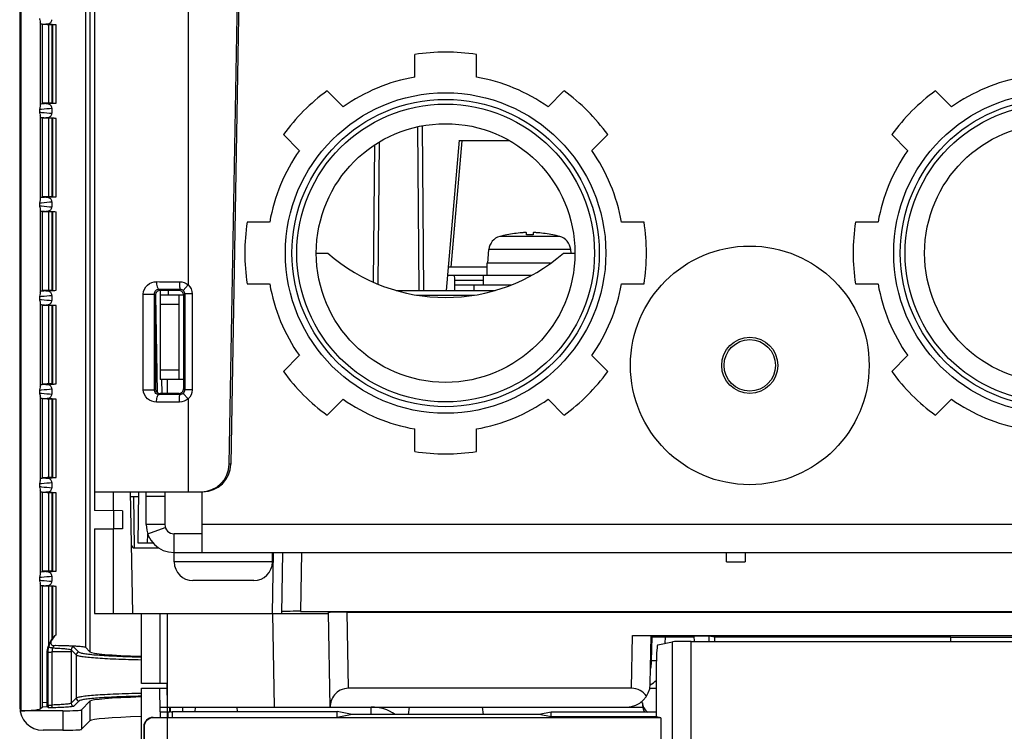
# Model space of a CAD drawing. Header units: millimetres. Extents: x 0 to 1400, y 0 to 1300.
# Tile 8 of 78: x 416 to 521, y 139 to 215. Entities that reach past the tile are written whole.
import ezdxf

# ---------------------------------------------------------------- set-up
doc = ezdxf.new("R2010")
doc.units = ezdxf.units.MM
doc.header["$LTSCALE"] = 84.740741
doc.layers.add('00_COMPONENTS', color=7, linetype='CONTINUOUS')

msp = doc.modelspace()

# ---------------------------------------------------------------- linework, layer by layer
at = {"layer": '00_COMPONENTS', "color": 7, "linetype": 'CONTINUOUS'}
for p, q in [((415.89, 278.95), (415.89, 141.57)), ((423.9, 258.6), (423.9, 164.56)), ((438.29, 167.51), (439.63, 244.74)), ((439.8, 244.74), (438.45, 167.51)), ((418.32, 214.49), (418.15, 214.55)), ((419.32, 214.42), (418.29, 214.47)), ((418.32, 206.04), (418.32, 214.49)), ((418.92, 214.49), (418.7, 214.5)), ((419.32, 214.43), (419.42, 214.46)), ((419.32, 214.43), (419.32, 206.1)), ((458.09, 211.26), (458.09, 208.86)), ((464.7, 208.86), (464.7, 211.26)), ((450.44, 205.69), (448.74, 207.39)), ((474.05, 207.39), (472.35, 205.69)), ((515.44, 205.69), (513.74, 207.39)), ((418.02, 205.41), (418.02, 205.12)), ((418.32, 206.04), (418.15, 205.98)), ((419.32, 206.11), (418.29, 206.06)), ((418.7, 206.02), (418.92, 206.03)), ((419.32, 206.1), (419.42, 206.07)), ((419.33, 205.54), (419.33, 204.99)), ((418.32, 204.49), (418.15, 204.55)), ((419.32, 204.42), (418.29, 204.47)), ((418.32, 196.04), (418.32, 204.49)), ((418.92, 204.49), (418.7, 204.5)), ((419.32, 204.43), (419.42, 204.46)), ((419.32, 204.43), (419.32, 196.1)), ((459.09, 186.06), (458.94, 203.66)), ((444.07, 202.72), (445.77, 201.02)), ((461.48, 186.06), (462.88, 202.12)), ((468.25, 202.06), (462.88, 202.06)), ((477.02, 201.02), (478.72, 202.72)), ((509.07, 202.72), (510.77, 201.02)), ((453.8, 201.61), (453.67, 186.96)), ((418.32, 196.04), (418.15, 195.98)), ((419.32, 196.11), (418.29, 196.06)), ((418.7, 196.02), (418.92, 196.03)), ((419.32, 196.1), (419.42, 196.07)), ((418.02, 195.41), (418.02, 195.12)), ((419.33, 195.54), (419.33, 194.99)), ((418.32, 194.49), (418.15, 194.55)), ((419.32, 194.42), (418.29, 194.47)), ((418.32, 186.04), (418.32, 194.49)), ((418.92, 194.49), (418.7, 194.5)), ((419.32, 194.43), (419.42, 194.46)), ((419.32, 194.43), (419.32, 186.1)), ((442.6, 193.37), (440.2, 193.37)), ((482.6, 193.37), (480.19, 193.37)), ((507.6, 193.37), (505.2, 193.37)), ((467.95, 192.01), (467.95, 192.01)), ((470.05, 192.01), (470.05, 192.23)), ((470.75, 192.23), (470.75, 192.01)), ((472.85, 192.01), (472.85, 192.01)), ((465.9, 188.96), (466.02, 190.43)), ((474.8, 190.06), (474.77, 190.43)), ((447.58, 190.06), (448.81, 190.06)), ((473.98, 190.06), (475.22, 190.06)), ((447.68, 188.49), (447.67, 188.49)), ((447.68, 188.36), (447.68, 188.49)), ((465.8, 188.56), (461.7, 188.56)), ((472.61, 188.96), (465.8, 188.96)), ((465.8, 188.96), (465.8, 187.66)), ((475.13, 188.49), (475.11, 188.49)), ((475.11, 188.49), (475.11, 188.36)), ((470.55, 187.66), (461.62, 187.66)), ((465.4, 187.66), (465.4, 186.66)), ((440.2, 186.76), (442.6, 186.76)), ((462.4, 186.06), (462.4, 187.16)), ((462.4, 186.66), (468.43, 186.66)), ((480.19, 186.76), (482.6, 186.76)), ((505.2, 186.76), (507.6, 186.76)), ((418.02, 185.41), (418.02, 185.12)), ((418.32, 186.04), (418.15, 185.98)), ((419.32, 186.11), (418.29, 186.06)), ((418.7, 186.02), (418.92, 186.03)), ((419.32, 186.1), (419.42, 186.07)), ((419.33, 185.54), (419.33, 184.99)), ((430.4, 185.55), (430.4, 175.58)), ((432.9, 186.06), (430.89, 186.06)), ((430.9, 186.06), (430.91, 185.56)), ((432.9, 185.56), (430.9, 185.56)), ((430.9, 185.56), (430.9, 176.56)), ((433.4, 185.57), (433.4, 175.56)), ((456.12, 186.06), (466.68, 186.06)), ((418.32, 184.49), (418.15, 184.55)), ((419.32, 184.42), (418.29, 184.47)), ((418.32, 176.04), (418.32, 184.49)), ((418.92, 184.49), (418.7, 184.5)), ((419.32, 184.43), (419.42, 184.46)), ((419.32, 184.43), (419.32, 176.1)), ((432.9, 184.56), (430.9, 184.56)), ((445.77, 179.11), (444.07, 177.41)), ((478.72, 177.41), (477.02, 179.11)), ((510.77, 179.11), (509.07, 177.41)), ((432.9, 177.56), (430.9, 177.56)), ((418.32, 176.04), (418.15, 175.98)), ((419.32, 176.11), (418.29, 176.06)), ((418.7, 176.02), (418.92, 176.03)), ((419.32, 176.1), (419.42, 176.07)), ((432.9, 176.56), (430.9, 176.56)), ((431.06, 176.57), (431.09, 175.07)), ((431.7, 175.06), (431.7, 176.56)), ((418.02, 175.41), (418.02, 175.12)), ((419.33, 175.54), (419.33, 174.99)), ((432.9, 175.06), (430.89, 175.06)), ((418.32, 174.49), (418.15, 174.55)), ((419.32, 174.42), (418.29, 174.47)), ((418.32, 166.04), (418.32, 174.49)), ((418.92, 174.49), (418.7, 174.5)), ((419.32, 174.43), (419.42, 174.46)), ((419.32, 174.43), (419.32, 166.1)), ((448.74, 172.74), (450.44, 174.44)), ((472.35, 174.44), (474.05, 172.74)), ((513.74, 172.74), (515.44, 174.44)), ((458.09, 171.27), (458.09, 168.86)), ((464.7, 168.86), (464.7, 171.27)), ((418.02, 165.41), (418.02, 165.12)), ((418.32, 166.04), (418.15, 165.98)), ((419.32, 166.11), (418.29, 166.06)), ((418.7, 166.02), (418.92, 166.03)), ((419.32, 166.1), (419.42, 166.07)), ((419.33, 165.54), (419.33, 164.99)), ((418.32, 164.49), (418.15, 164.55)), ((419.32, 164.42), (418.29, 164.47)), ((418.32, 156.04), (418.32, 164.49)), ((418.92, 164.49), (418.7, 164.5)), ((419.32, 164.43), (419.42, 164.46)), ((419.32, 164.43), (419.32, 156.1)), ((423.9, 164.56), (435.28, 164.56)), ((423.9, 164.54), (423.9, 162.55)), ((427.97, 151.56), (427.74, 164.56)), ((428.56, 159.06), (428.61, 164.56)), ((431.4, 164.56), (431.4, 161.06)), ((427.75, 164.06), (428.6, 164.06)), ((426.89, 162.52), (423.9, 162.55)), ((425.9, 162.53), (425.9, 160.6)), ((423.9, 160.58), (425.88, 160.6)), ((423.9, 160.58), (423.9, 151.56)), ((426.89, 160.61), (425.88, 160.6)), ((435.4, 160.06), (432.4, 160.06)), ((430.16, 159.06), (428.56, 159.06)), ((428.14, 158.56), (430.74, 158.56)), ((443.9, 151.56), (444.01, 158.06)), ((491.4, 157.06), (491.4, 158.06)), ((491.4, 157.06), (493.4, 157.06)), ((418.32, 156.04), (418.15, 155.98)), ((419.32, 156.11), (418.29, 156.06)), ((418.7, 156.02), (418.92, 156.03)), ((419.32, 156.1), (419.42, 156.07)), ((418.02, 155.41), (418.02, 155.12)), ((419.33, 155.54), (419.33, 154.99)), ((418.32, 154.49), (418.15, 154.55)), ((419.32, 154.42), (418.29, 154.47)), ((418.32, 141.59), (418.32, 154.49)), ((418.92, 154.49), (418.7, 154.5)), ((419.32, 154.43), (419.42, 154.46)), ((419.32, 154.43), (419.32, 148.8)), ((423.9, 151.56), (448.9, 151.56)), ((428.9, 144.06), (428.9, 151.56)), ((431.7, 53.32), (431.7, 151.56)), ((445.9, 151.78), (596.89, 151.78)), ((449.07, 141.56), (448.89, 151.66)), ((450.89, 151.69), (591.9, 151.69)), ((481.36, 149.19), (561.44, 149.19)), ((483.26, 144.02), (483.36, 149.18)), ((487.94, 149.03), (483.35, 149.03)), ((484.09, 148.22), (485.64, 148.53)), ((484.85, 149.03), (484.84, 148.37)), ((487.63, 148.56), (555.16, 148.56)), ((489.51, 149.13), (487.94, 149.13)), ((487.94, 149.13), (487.95, 148.56)), ((490.16, 149.02), (489.51, 149.13)), ((489.51, 149.13), (489.51, 148.56)), ((515.4, 149.02), (490.16, 149.02)), ((490.16, 148.56), (490.16, 149.02)), ((515.39, 148.56), (515.4, 149.02)), ((515.4, 149.01), (527.4, 149.01)), ((418.83, 141.6), (418.83, 147.32)), ((423.4, 147.46), (422.91, 147.95)), ((483.92, 140.51), (483.92, 146.22)), ((431.65, 144.06), (428.9, 144.06)), ((428.9, 143.56), (431.7, 143.56)), ((428.9, 109.18), (428.9, 143.56)), ((430.9, 141.06), (430.85, 143.56)), ((431.69, 141.56), (431.65, 144.06)), ((481.26, 143.56), (451.04, 143.56)), ((483.21, 143.56), (483.92, 143.56)), ((418.83, 142.02), (418.32, 142.03)), ((423.4, 142.17), (422.5, 141.26)), ((482.42, 142.02), (482.42, 142.19)), ((420.5, 141.16), (416.04, 141.16)), ((418.09, 141.36), (418.32, 141.59)), ((418.32, 141.59), (418.83, 141.6)), ((418.93, 141.5), (418.83, 141.6)), ((430.89, 141.56), (482.47, 141.56)), ((430.9, 141.06), (431.92, 141.06)), ((430.9, 141.06), (430.9, 140.45)), ((431.73, 141.06), (431.73, 140.45)), ((431.92, 141.06), (431.92, 141.56)), ((432, 141.06), (432, 141.56)), ((432, 141.06), (432.2, 141.06)), ((432.2, 141.08), (449.82, 141.08)), ((432.2, 141.08), (432.2, 140.45)), ((434.65, 141.06), (434.66, 141.56)), ((439.15, 141.06), (439.14, 141.56)), ((451.4, 140.76), (449.82, 141.08)), ((449.82, 140.45), (449.82, 141.08)), ((457.5, 141.56), (457.4, 140.76)), ((465.29, 141.56), (465.4, 140.76)), ((472.67, 141.02), (471.4, 140.76)), ((483.92, 141.02), (472.67, 141.02)), ((472.67, 140.51), (472.67, 141.02)), ((422.5, 139.18), (423.4, 140.08)), ((430.15, 140.45), (449.82, 140.45)), ((484.4, 140.41), (430.18, 140.41)), ((451.4, 140.76), (449.82, 140.45)), ((471.4, 140.76), (451.4, 140.76)), ((472.67, 140.51), (471.4, 140.76)), ((483.92, 140.51), (472.67, 140.51)), ((484.4, 140.41), (483.92, 140.51)), ((484.4, 140.41), (484.4, 136.75)), ((420.5, 139.08), (418.39, 139.08)), ((429.15, 139.45), (429.15, 131.76)), ((429.18, 139.41), (429.18, 131.8))]:
    msp.add_line(p, q, dxfattribs=at)
at = {"layer": '00_COMPONENTS', "color": 9, "linetype": 'CONTINUOUS'}
for p, q in [((416.04, 141.16), (416.04, 277.89)), ((422.91, 273.79), (422.91, 147.95)), ((423.4, 274.03), (423.4, 147.46)), ((433.9, 273.56), (433.9, 186.66)), ((418.09, 214.72), (418.09, 205.81)), ((418.92, 214.53), (418.92, 214.49)), ((419, 206.09), (419, 214.43)), ((419.42, 206.07), (419.42, 214.46)), ((419.79, 206.08), (419.79, 214.45)), ((418.92, 206.03), (418.92, 206)), ((418.09, 204.72), (418.09, 195.81)), ((418.92, 204.53), (418.92, 204.49)), ((419, 196.09), (419, 204.43)), ((419.42, 196.07), (419.42, 204.46)), ((419.79, 196.08), (419.79, 204.45)), ((458.59, 186.06), (458.44, 203.56)), ((462, 188.56), (463.18, 202.06)), ((454.3, 201.93), (454.17, 186.74)), ((418.92, 196.03), (418.92, 196)), ((418.09, 194.72), (418.09, 185.81)), ((418.92, 194.53), (418.92, 194.49)), ((419, 186.09), (419, 194.43)), ((419.42, 186.07), (419.42, 194.46)), ((419.79, 186.08), (419.79, 194.45)), ((473.6, 191.83), (467.19, 191.83)), ((474.77, 190.43), (466.02, 190.43)), ((433.9, 186.66), (433.36, 186.07)), ((462.4, 187.16), (465.4, 187.16)), ((464.4, 186.66), (464.4, 186.06)), ((418.92, 186.03), (418.92, 186)), ((429.1, 185.67), (430.28, 185.67)), ((429.1, 175.46), (429.1, 185.67)), ((430.28, 185.67), (430.4, 185.55)), ((430.28, 175.46), (430.28, 185.67)), ((430.41, 185.55), (430.59, 175.17)), ((430.76, 186.2), (430.89, 186.06)), ((431.79, 185.56), (431.79, 186.06)), ((433.03, 186.19), (432.9, 186.06)), ((433.52, 185.69), (433.4, 185.57)), ((434.32, 185.69), (433.52, 185.69)), ((433.52, 185.69), (433.52, 175.44)), ((434.32, 185.69), (434.32, 175.44)), ((458.3, 185.57), (464.49, 185.57)), ((418.09, 184.72), (418.09, 175.81)), ((418.92, 184.53), (418.92, 184.49)), ((419, 176.09), (419, 184.43)), ((419.42, 176.07), (419.42, 184.46)), ((419.79, 176.08), (419.79, 184.45)), ((418.92, 176.03), (418.92, 176)), ((418.09, 174.72), (418.09, 165.81)), ((429.1, 175.46), (430.28, 175.46)), ((430.28, 175.46), (430.4, 175.58)), ((430.77, 174.93), (430.89, 175.06)), ((433.02, 174.94), (432.9, 175.06)), ((433.9, 174.48), (433.36, 175.07)), ((433.52, 175.44), (433.4, 175.56)), ((434.32, 175.44), (433.52, 175.44)), ((418.92, 174.53), (418.92, 174.49)), ((419, 166.09), (419, 174.43)), ((419.42, 166.07), (419.42, 174.46)), ((419.79, 166.08), (419.79, 174.45)), ((433.9, 174.48), (433.9, 164.56)), ((438.45, 167.51), (438.29, 167.51)), ((418.92, 166.03), (418.92, 166)), ((418.09, 164.72), (418.09, 155.81)), ((418.92, 164.53), (418.92, 164.49)), ((419, 156.09), (419, 164.43)), ((419.42, 156.07), (419.42, 164.46)), ((419.79, 156.08), (419.79, 164.45)), ((425.88, 164.56), (425.88, 162.53)), ((428.05, 164.06), (428.14, 158.56)), ((431.4, 164.06), (429.4, 164.06)), ((426.89, 162.52), (426.89, 160.61)), ((431.4, 161.06), (429.4, 161.06)), ((607.4, 161.06), (435.4, 161.06)), ((425.88, 160.6), (425.88, 151.56)), ((429.56, 159.06), (429.57, 160.06)), ((429.57, 160.06), (431.45, 160.73)), ((432.4, 158.06), (432.4, 160.06)), ((442.9, 151.56), (443.01, 158.06)), ((446.01, 158.06), (445.9, 151.78)), ((442.9, 157.06), (432.4, 157.06)), ((418.92, 156.03), (418.92, 156)), ((418.09, 154.72), (418.09, 141.36)), ((418.92, 154.53), (418.92, 154.49)), ((419, 148.22), (419, 154.43)), ((419.42, 148.9), (419.42, 154.46)), ((419.79, 149.28), (419.79, 154.45)), ((430.9, 144.06), (430.9, 151.56)), ((442.9, 151.56), (443.07, 141.56)), ((451.04, 143.56), (450.89, 151.69)), ((481.26, 143.56), (481.36, 149.19)), ((483.42, 149.03), (483.38, 146.51)), ((485.64, 136.93), (485.64, 148.53)), ((487.63, 135.94), (487.63, 148.56)), ((418.83, 147.32), (418.93, 147.42)), ((418.93, 141.77), (418.93, 147.42)), ((419, 147.96), (419, 148.01)), ((421.39, 147.44), (419.37, 147.44)), ((419.37, 141.77), (419.37, 147.44)), ((421.39, 147.67), (421.93, 147.13)), ((421.39, 147.67), (421.39, 141.96)), ((421.69, 147.97), (422.22, 147.43)), ((421.93, 147.13), (421.93, 142.5)), ((483.31, 146.51), (483.38, 146.51)), ((421.93, 142.5), (421.39, 141.96)), ((422.22, 142.2), (421.69, 141.66)), ((423.4, 142.17), (423.4, 140.08)), ((418.93, 141.77), (419.37, 141.77)), ((420.5, 141.16), (420.5, 139.08)), ((422.5, 141.26), (422.5, 139.18)), ((453.45, 140.76), (453.45, 141.56)), ((430.18, 140.41), (430.15, 140.45)), ((429.18, 139.41), (429.15, 139.45))]:
    msp.add_line(p, q, dxfattribs=at)
at = {"layer": '00_COMPONENTS', "color": 3, "linetype": 'CONTINUOUS'}
for p, q in [((433.4, 185.56), (432.9, 185.56)), ((432.9, 185.56), (432.9, 176.56)), ((433.4, 176.56), (432.91, 176.56)), ((429.4, 161.06), (429.4, 164.56)), ((435.4, 158.06), (435.4, 164.56)), ((432.4, 158.06), (610.4, 158.06)), ((432.4, 157.06), (432.4, 158.06)), ((442.9, 157.06), (442.9, 158.06)), ((493.4, 158.06), (493.4, 157.06)), ((440.9, 155.06), (434.4, 155.06))]:
    msp.add_line(p, q, dxfattribs=at)
at = {"layer": '00_COMPONENTS', "color": 6, "linetype": 'CONTINUOUS'}
msp.add_line((433.32, 141.06), (433.32, 141.56), dxfattribs=at)
at = {"layer": '00_COMPONENTS', "color": 7, "linetype": 'CONTINUOUS'}
for centre, radius in [((461.4, 190.06), 17.12), ((461.4, 190.06), 16.42), ((526.4, 190.06), 17.12), ((526.4, 190.06), 16.42), ((461.4, 190.06), 15.91), ((526.4, 190.06), 15.91), ((461.4, 190.06), 13.82), ((526.4, 190.06), 13.82), ((493.9, 178.06), 12.75), ((493.9, 178.06), 3)]:
    msp.add_circle(centre, radius, dxfattribs=at)
at = {"layer": '00_COMPONENTS', "color": 6, "linetype": 'CONTINUOUS'}
msp.add_circle((493.9, 178.06), 2.75, dxfattribs=at)
at = {"layer": '00_COMPONENTS', "color": 9, "linetype": 'CONTINUOUS'}
for centre, radius, start, end in [((423.58, 275.88), 61.57, 264.9362, 265.4478), ((423.01, 151.41), 54.78, 94.5205, 95.0955), ((423.58, 265.88), 61.57, 264.9362, 265.4478), ((423.01, 141.41), 54.78, 94.5205, 95.0955), ((423.58, 255.88), 61.57, 264.9362, 265.4478), ((433.46, 587.26), 400.27, 269.5777, 269.9278), ((423.01, 131.41), 54.78, 94.5205, 95.0955), ((433.54, 530.79), 344.59, 269.5378, 269.9147), ((423.58, 245.88), 61.57, 264.9362, 265.4478), ((423.01, 121.41), 54.78, 94.5205, 95.0955), ((433.55, -191.53), 366.47, 90.0823, 90.4351), ((423.58, 235.88), 61.57, 264.9362, 265.4478), ((433.47, -251.68), 425.82, 90.0696, 90.3973), ((423.01, 111.41), 54.78, 94.5205, 95.0955), ((423.58, 225.88), 61.57, 264.9362, 265.4478), ((423.01, 101.41), 54.78, 94.5205, 95.0955), ((423.58, 215.88), 61.57, 264.9362, 265.4478), ((421.69, 147.66), 0.3, 90.163, 179.8146), ((422.23, 147.13), 0.3, 90.1732, 179.8244), ((485.27, 381.92), 235.41, 269.5406, 269.6714), ((422.23, 142.5), 0.3, 180.1756, 269.8268), ((421.69, 141.96), 0.3, 180.1756, 269.8268)]:
    msp.add_arc(centre, radius, start, end, dxfattribs=at)
at = {"layer": '00_COMPONENTS', "color": 7, "linetype": 'CONTINUOUS'}
for centre, radius, start, end in [((461.4, 190.06), 21.46, 81.1475, 98.8525), ((461.4, 190.06), 19.08, 99.9649, 125.0351), ((461.4, 190.06), 19.08, 54.9649, 80.0351), ((526.4, 190.06), 19.08, 99.9649, 125.0351), ((461.4, 190.06), 21.46, 126.1475, 143.8525), ((461.4, 190.06), 21.46, 36.1475, 53.8525), ((526.4, 190.06), 21.46, 126.1475, 143.8525), ((461.4, 190.06), 19.08, 144.9649, 170.0351), ((461.4, 190.06), 19.08, 9.9649, 35.0351), ((526.4, 190.06), 19.08, 144.9649, 170.0351), ((461.4, 190.06), 21.46, 171.1475, 188.8525), ((461.4, 190.06), 21.46, 351.1475, 8.8525), ((526.4, 190.06), 21.46, 171.1475, 188.8525), ((467.62, 190.29), 1.6, 105.494, 175), ((470.4, 180.26), 12, 101.7807, 105.494), ((470.4, 180.26), 11.99, 94.0636, 101.7858), ((470.4, 180.26), 11.75, 88.2927, 91.7073), ((470.75, 185.21), 7.04, 85.9365, 86.2366), ((470.4, 180.26), 11.99, 78.2142, 85.9364), ((470.4, 180.26), 12, 74.506, 78.2193), ((473.17, 190.29), 1.6, 5, 74.506), ((461.4, 204.36), 19.05, 228.6482, 311.3518), ((460.9, 187.16), 1.5, 0, 19.4814), ((461.4, 190.06), 19.08, 189.9649, 215.0351), ((461.4, 190.06), 19.08, 324.9649, 350.0351), ((526.4, 190.06), 19.08, 189.9649, 215.0351), ((461.4, 190.06), 21.46, 216.1475, 233.8525), ((461.4, 190.06), 21.46, 306.1475, 323.8525), ((526.4, 190.06), 21.46, 216.1475, 233.8525), ((461.4, 190.06), 19.08, 234.9649, 260.0351), ((461.4, 190.06), 19.08, 279.9649, 305.0351), ((526.4, 190.06), 19.08, 234.9649, 260.0351), ((461.4, 190.06), 21.46, 261.1475, 278.8525), ((435.45, 167.56), 3, 270, 359), ((432.4, 161.06), 1, 180, 270), ((428.14, 158.86), 0.3, 181, 270), ((421.33, 147.31), 2.5, 151.6329, 163.6749), ((421.22, 147.45), 2.29, 155.4542, 167.218), ((421.27, 147.35), 2.43, 143.3562, 151.6506), ((481.81, 146.56), 3, 298.977, 314.6106), ((480.77, 144.06), 2.5, 270, 359), ((416.05, 169.3), 28.15, 269.9838, 270.8036), ((427.98, 141.76), 9.05, 179.9345, 181.6909), ((453.45, 137.06), 4.5, 55.4035, 90), ((484.92, 142.06), 2.5, 181, 204.7615)]:
    msp.add_arc(centre, radius, start, end, dxfattribs=at)
at = {"layer": '00_COMPONENTS', "color": 3, "linetype": 'CONTINUOUS'}
for centre, radius, start, end in [((432.4, 161.06), 3, 180, 270), ((434.4, 157.06), 2, 180, 270), ((440.9, 157.06), 2, 270, 360)]:
    msp.add_arc(centre, radius, start, end, dxfattribs=at)
at = {"layer": '00_COMPONENTS', "color": 7, "linetype": 'CONTINUOUS'}
for centre, major_axis, ratio, start_param, end_param in [((418.92, 214.42), (4, -0.21), 0.017407, 1.352825, 1.571709), ((419.72, 214.44), (0.3, -0.016), 0.017407, 1.352825, 3.090145), ((418.92, 206.1), (4, 0.21), 0.017407, -1.571709, -1.352825), ((419.72, 206.08), (0.3, 0.016), 0.017407, -3.090145, -1.352825), ((418.92, 204.42), (4, -0.21), 0.017407, 1.352825, 1.571709), ((419.72, 204.44), (0.3, -0.016), 0.017407, 1.352825, 3.090145), ((418.92, 196.1), (4, 0.21), 0.017407, -1.571709, -1.352825), ((419.72, 196.08), (0.3, 0.016), 0.017407, -3.090145, -1.352825), ((418.92, 194.42), (4, -0.21), 0.017407, 1.352825, 1.571709), ((419.72, 194.44), (0.3, -0.016), 0.017407, 1.352825, 3.090145), ((418.92, 186.1), (4, 0.21), 0.017407, -1.571709, -1.352825), ((419.72, 186.08), (0.3, 0.016), 0.017407, -3.090145, -1.352825), ((418.92, 184.42), (4, -0.21), 0.017407, 1.352825, 1.571709), ((419.72, 184.44), (0.3, -0.016), 0.017407, 1.352825, 3.090145), ((418.92, 176.1), (4, 0.21), 0.017407, -1.571709, -1.352825), ((419.72, 176.08), (0.3, 0.016), 0.017407, -3.090145, -1.352825), ((418.92, 174.42), (4, -0.21), 0.017407, 1.352825, 1.571709), ((419.72, 174.44), (0.3, -0.016), 0.017407, 1.352825, 3.090145), ((435.28, 167.56), (-3.01, 0), 0.996194, 1.570796, 3.124206), ((418.92, 166.1), (4, 0.21), 0.017407, -1.571709, -1.352825), ((419.72, 166.08), (0.3, 0.016), 0.017407, -3.090145, -1.352825), ((418.92, 164.42), (4, -0.21), 0.017407, 1.352825, 1.571709), ((419.72, 164.44), (0.3, -0.016), 0.017407, 1.352825, 3.090145), ((418.92, 156.1), (4, 0.21), 0.017407, -1.571709, -1.352825), ((419.72, 156.08), (0.3, 0.016), 0.017407, -3.090145, -1.352825), ((418.92, 154.42), (4, -0.21), 0.017407, 1.352825, 1.571709), ((419.72, 154.44), (0.3, -0.016), 0.017407, 1.352825, 3.090145), ((445.9, 151.75), (2, 0), 0.01745, 1.570796, 3.141288), ((450.9, 151.66), (2, 0), 0.01746, 1.571406, 3.141898), ((487.63, 148.53), (2, 0), 0.017455, 1.570796, 3.054326), ((433.88, 147.48), (10.5, 0), 0.053216, -3.089233, -2.065942), ((484.09, 146.22), (0, 2), 0.087489, 0.017453, 1.570796), ((481.22, 141.56), (1.44, 1.41), 0.982398, -0.168592, 0.785246), ((433.88, 142.14), (10.5, 0), 0.053216, 2.065942, 3.089233), ((418.39, 141.58), (1.77, 1.77), 0.997265, 8.640749, 10.208807), ((420.5, 141.26), (2, 0), 0.053216, -1.570796, -0.05236), ((433.88, 140.05), (10.5, 0), 0.052408, 2.065942, 3.089233), ((430.15, 139.45), (0.707, -0.707), 0.999695, 2.356347, 3.926839), ((430.18, 139.41), (-0.707, 0.707), 0.999695, -0.785246, 0.785246), ((420.5, 139.18), (2, 0), 0.052408, -1.570796, -0.05236)]:
    msp.add_ellipse(centre, major_axis=major_axis, ratio=ratio, start_param=start_param, end_param=end_param, dxfattribs=at)
msp.add_ellipse((486.4, 151.71), major_axis=(0.985, 0), ratio=0.017455, dxfattribs=at)
for points, knots in [([(418.02, 215.12), (418.02, 215.06), (418.04, 214.93), (418.08, 214.8), (418.09, 214.72)], [0, 0, 0, 0, 0.381612, 1, 1, 1, 1]), ([(418.15, 214.55), (418.13, 214.56), (418.11, 214.63), (418.1, 214.68), (418.09, 214.72)], [0, 0, 0, 0, 0.328206, 1, 1, 1, 1]), ([(418.92, 214.53), (419.02, 214.56), (419.23, 214.66), (419.33, 214.88), (419.33, 214.99)], [0, 0, 0, 0, 0.502919, 1, 1, 1, 1]), ([(418.09, 205.81), (418.09, 205.79), (418.06, 205.65), (418.02, 205.52), (418.02, 205.41)], [0, 0, 0, 0, 0.175796, 1, 1, 1, 1]), ([(418.09, 205.81), (418.1, 205.85), (418.11, 205.9), (418.13, 205.97), (418.15, 205.98)], [0, 0, 0, 0, 0.671794, 1, 1, 1, 1]), ([(419.33, 205.54), (419.33, 205.65), (419.23, 205.87), (419.02, 205.97), (418.92, 206)], [0, 0, 0, 0, 0.497077, 1, 1, 1, 1]), ([(418.02, 205.12), (418.02, 205.06), (418.04, 204.93), (418.08, 204.8), (418.09, 204.72)], [0, 0, 0, 0, 0.381612, 1, 1, 1, 1]), ([(418.15, 204.55), (418.13, 204.56), (418.11, 204.63), (418.1, 204.68), (418.09, 204.72)], [0, 0, 0, 0, 0.328206, 1, 1, 1, 1]), ([(418.92, 204.53), (419.02, 204.56), (419.23, 204.66), (419.33, 204.88), (419.33, 204.99)], [0, 0, 0, 0, 0.502919, 1, 1, 1, 1]), ([(418.09, 195.81), (418.09, 195.79), (418.06, 195.65), (418.02, 195.52), (418.02, 195.41)], [0, 0, 0, 0, 0.175794, 1, 1, 1, 1]), ([(418.09, 195.81), (418.1, 195.85), (418.11, 195.9), (418.13, 195.97), (418.15, 195.98)], [0, 0, 0, 0, 0.671794, 1, 1, 1, 1]), ([(419.33, 195.54), (419.33, 195.65), (419.23, 195.87), (419.02, 195.97), (418.92, 196)], [0, 0, 0, 0, 0.497077, 1, 1, 1, 1]), ([(418.02, 195.12), (418.02, 195.06), (418.04, 194.93), (418.08, 194.8), (418.09, 194.72)], [0, 0, 0, 0, 0.381612, 1, 1, 1, 1]), ([(418.15, 194.55), (418.13, 194.56), (418.11, 194.63), (418.1, 194.68), (418.09, 194.72)], [0, 0, 0, 0, 0.328206, 1, 1, 1, 1]), ([(418.92, 194.53), (419.02, 194.56), (419.23, 194.66), (419.33, 194.88), (419.33, 194.99)], [0, 0, 0, 0, 0.502919, 1, 1, 1, 1]), ([(470.05, 192.23), (470.05, 192.23), (470.03, 192.24), (470, 192.24), (469.96, 192.24), (469.9, 192.24), (469.82, 192.24), (469.7, 192.24), (469.61, 192.23), (469.55, 192.23)], [0, 0, 0, 0, 0.022766, 0.080073, 0.17217, 0.29595, 0.446791, 0.618918, 1, 1, 1, 1]), ([(471.21, 192.23), (471.15, 192.23), (471.07, 192.24), (470.96, 192.24), (470.9, 192.24), (470.84, 192.24), (470.8, 192.24), (470.77, 192.24), (470.75, 192.23), (470.75, 192.23)], [0, 0, 0, 0, 0.370383, 0.537061, 0.684243, 0.807309, 0.902475, 0.967019, 1, 1, 1, 1]), ([(470.75, 192.23), (470.75, 192.23), (470.75, 192.23), (470.75, 192.23), (470.75, 192.23)], [0, 0, 0, 0, 0.546702, 1, 1, 1, 1]), ([(418.09, 185.81), (418.09, 185.79), (418.06, 185.65), (418.02, 185.52), (418.02, 185.41)], [0, 0, 0, 0, 0.175792, 1, 1, 1, 1]), ([(418.09, 185.81), (418.1, 185.85), (418.11, 185.9), (418.13, 185.97), (418.15, 185.98)], [0, 0, 0, 0, 0.671794, 1, 1, 1, 1]), ([(419.33, 185.54), (419.33, 185.65), (419.23, 185.87), (419.02, 185.97), (418.92, 186)], [0, 0, 0, 0, 0.497077, 1, 1, 1, 1]), ([(430.89, 186.06), (430.77, 186.06), (430.5, 185.95), (430.4, 185.68), (430.4, 185.55)], [0, 0, 0, 0, 0.481734, 1, 1, 1, 1]), ([(433.4, 185.57), (433.4, 185.69), (433.29, 185.96), (433.02, 186.06), (432.9, 186.06)], [0, 0, 0, 0, 0.501285, 1, 1, 1, 1]), ([(418.02, 185.12), (418.02, 185.06), (418.04, 184.93), (418.08, 184.8), (418.09, 184.72)], [0, 0, 0, 0, 0.381611, 1, 1, 1, 1]), ([(418.15, 184.55), (418.13, 184.56), (418.11, 184.63), (418.1, 184.68), (418.09, 184.72)], [0, 0, 0, 0, 0.328206, 1, 1, 1, 1]), ([(418.92, 184.53), (419.02, 184.56), (419.23, 184.66), (419.33, 184.88), (419.33, 184.99)], [0, 0, 0, 0, 0.502919, 1, 1, 1, 1]), ([(418.09, 175.81), (418.09, 175.79), (418.06, 175.65), (418.02, 175.52), (418.02, 175.41)], [0, 0, 0, 0, 0.17579, 1, 1, 1, 1]), ([(418.09, 175.81), (418.1, 175.85), (418.11, 175.9), (418.13, 175.97), (418.15, 175.98)], [0, 0, 0, 0, 0.671794, 1, 1, 1, 1]), ([(419.33, 175.54), (419.33, 175.65), (419.23, 175.87), (419.02, 175.97), (418.92, 176)], [0, 0, 0, 0, 0.497077, 1, 1, 1, 1]), ([(418.02, 175.12), (418.02, 175.06), (418.04, 174.93), (418.08, 174.8), (418.09, 174.72)], [0, 0, 0, 0, 0.381611, 1, 1, 1, 1]), ([(418.15, 174.55), (418.13, 174.56), (418.11, 174.63), (418.1, 174.68), (418.09, 174.72)], [0, 0, 0, 0, 0.328206, 1, 1, 1, 1]), ([(418.92, 174.53), (419.02, 174.56), (419.23, 174.66), (419.33, 174.88), (419.33, 174.99)], [0, 0, 0, 0, 0.502919, 1, 1, 1, 1]), ([(430.4, 175.58), (430.4, 175.44), (430.5, 175.17), (430.77, 175.06), (430.89, 175.06)], [0, 0, 0, 0, 0.517633, 1, 1, 1, 1]), ([(432.9, 175.06), (433.03, 175.06), (433.29, 175.17), (433.4, 175.43), (433.4, 175.56)], [0, 0, 0, 0, 0.498838, 1, 1, 1, 1]), ([(418.09, 165.81), (418.09, 165.79), (418.06, 165.65), (418.02, 165.52), (418.02, 165.41)], [0, 0, 0, 0, 0.175787, 1, 1, 1, 1]), ([(418.09, 165.81), (418.1, 165.85), (418.11, 165.9), (418.13, 165.97), (418.15, 165.98)], [0, 0, 0, 0, 0.671794, 1, 1, 1, 1]), ([(419.33, 165.54), (419.33, 165.65), (419.23, 165.87), (419.02, 165.97), (418.92, 166)], [0, 0, 0, 0, 0.497077, 1, 1, 1, 1]), ([(418.02, 165.12), (418.02, 165.06), (418.04, 164.93), (418.08, 164.8), (418.09, 164.72)], [0, 0, 0, 0, 0.381611, 1, 1, 1, 1]), ([(418.15, 164.55), (418.13, 164.56), (418.11, 164.63), (418.1, 164.68), (418.09, 164.72)], [0, 0, 0, 0, 0.328206, 1, 1, 1, 1]), ([(418.92, 164.53), (419.02, 164.56), (419.23, 164.66), (419.33, 164.88), (419.33, 164.99)], [0, 0, 0, 0, 0.502919, 1, 1, 1, 1]), ([(418.09, 155.81), (418.09, 155.79), (418.06, 155.65), (418.02, 155.52), (418.02, 155.41)], [0, 0, 0, 0, 0.175783, 1, 1, 1, 1]), ([(418.09, 155.81), (418.1, 155.85), (418.11, 155.9), (418.13, 155.97), (418.15, 155.98)], [0, 0, 0, 0, 0.671794, 1, 1, 1, 1]), ([(419.33, 155.54), (419.33, 155.65), (419.23, 155.87), (419.02, 155.97), (418.92, 156)], [0, 0, 0, 0, 0.497077, 1, 1, 1, 1]), ([(418.02, 155.12), (418.02, 155.06), (418.04, 154.93), (418.08, 154.8), (418.09, 154.72)], [0, 0, 0, 0, 0.381505, 1, 1, 1, 1]), ([(418.15, 154.55), (418.13, 154.56), (418.11, 154.63), (418.1, 154.68), (418.09, 154.72)], [0, 0, 0, 0, 0.328206, 1, 1, 1, 1]), ([(418.92, 154.53), (419.02, 154.56), (419.23, 154.66), (419.33, 154.88), (419.33, 154.99)], [0, 0, 0, 0, 0.502919, 1, 1, 1, 1]), ([(419.23, 148.59), (419.19, 148.49), (419.19, 148.24), (419.42, 148.13), (419.53, 148.14)], [0, 0, 0, 0, 0.502699, 1, 1, 1, 1]), ([(419.79, 149.28), (419.7, 149.21), (419.57, 149.09), (419.47, 148.95), (419.42, 148.9)], [0, 0, 0, 0, 0.604826, 1, 1, 1, 1]), ([(419.75, 148.15), (420.15, 148.14), (420.74, 148.13), (421.47, 148.1), (421.93, 148.08), (422.31, 148.05), (422.6, 148.02), (422.79, 147.99), (422.89, 147.97), (422.91, 147.95)], [0, 0, 0, 0, 0.382344, 0.550173, 0.696352, 0.817087, 0.909182, 0.970425, 1, 1, 1, 1]), ([(451.04, 143.56), (450.73, 143.56), (450.15, 143.43), (449.5, 142.91), (449.14, 142.25), (449.07, 141.79), (449.07, 141.56)], [0, 0, 0, 0, 0.295303, 0.553652, 0.783149, 1, 1, 1, 1]), ([(418.09, 141.36), (418.06, 141.34), (417.95, 141.29), (417.41, 141.17), (416.89, 141.17), (416.45, 141.16)], [0, 0, 0, 0, 0.069752, 0.207517, 1, 1, 1, 1]), ([(419.26, 141.47), (419.19, 141.47), (419.09, 141.47), (418.98, 141.49), (418.94, 141.49), (418.93, 141.5)], [0, 0, 0, 0, 0.645998, 0.884986, 1, 1, 1, 1])]:
    msp.add_open_spline(points, degree=3, knots=knots, dxfattribs=at)
for points in [[(418.92, 214.53), (418.85, 214.51), (418.77, 214.5), (418.7, 214.5)], [(418.7, 206.02), (418.77, 206.03), (418.85, 206.02), (418.92, 206)], [(418.92, 204.53), (418.85, 204.51), (418.77, 204.5), (418.7, 204.5)], [(418.7, 196.02), (418.77, 196.03), (418.85, 196.02), (418.92, 196)], [(418.92, 194.53), (418.85, 194.51), (418.77, 194.5), (418.7, 194.5)], [(418.7, 186.02), (418.77, 186.03), (418.85, 186.02), (418.92, 186)], [(418.92, 184.53), (418.85, 184.51), (418.77, 184.5), (418.7, 184.5)], [(418.7, 176.02), (418.77, 176.03), (418.85, 176.02), (418.92, 176)], [(418.92, 174.53), (418.85, 174.51), (418.77, 174.5), (418.7, 174.5)], [(418.7, 166.02), (418.77, 166.03), (418.85, 166.02), (418.92, 166)], [(418.92, 164.53), (418.85, 164.51), (418.77, 164.5), (418.7, 164.5)], [(418.7, 156.02), (418.77, 156.03), (418.85, 156.02), (418.92, 156)], [(418.92, 154.53), (418.85, 154.51), (418.77, 154.5), (418.7, 154.5)], [(419.79, 149.28), (419.56, 149.09), (419.37, 148.85), (419.23, 148.59)], [(418.83, 147.32), (418.83, 147.56), (418.86, 147.79), (418.93, 148.02)], [(419.53, 148.14), (419.6, 148.14), (419.67, 148.15), (419.75, 148.15)]]:
    msp.add_open_spline(points, degree=3, dxfattribs=at)
at = {"layer": '00_COMPONENTS', "color": 9, "linetype": 'CONTINUOUS'}
for points, knots in [([(418.02, 205.41), (418.09, 205.42), (418.53, 205.47), (418.97, 205.51), (419.33, 205.54)], [0, 0, 0, 0, 0.165779, 1, 1, 1, 1]), ([(418.02, 205.12), (418.09, 205.11), (418.53, 205.05), (418.97, 205.02), (419.33, 204.99)], [0, 0, 0, 0, 0.165779, 1, 1, 1, 1]), ([(418.02, 195.41), (418.09, 195.42), (418.53, 195.47), (418.97, 195.51), (419.33, 195.54)], [0, 0, 0, 0, 0.165779, 1, 1, 1, 1]), ([(418.02, 195.12), (418.09, 195.11), (418.53, 195.05), (418.97, 195.02), (419.33, 194.99)], [0, 0, 0, 0, 0.165779, 1, 1, 1, 1]), ([(429.1, 185.67), (429.09, 186.03), (429.44, 186.75), (430.17, 187), (430.51, 187)], [0, 0, 0, 0, 0.508818, 1, 1, 1, 1]), ([(430.51, 187), (430.51, 186.82), (430.53, 186.56), (430.66, 186.22), (430.76, 186.2)], [0, 0, 0, 0, 0.642862, 1, 1, 1, 1]), ([(432.96, 186.99), (432.96, 186.81), (432.95, 186.55), (433, 186.31), (433, 186.2), (433.03, 186.19)], [0, 0, 0, 0, 0.683859, 0.90373, 1, 1, 1, 1]), ([(418.02, 185.41), (418.09, 185.42), (418.53, 185.47), (418.97, 185.51), (419.33, 185.54)], [0, 0, 0, 0, 0.165779, 1, 1, 1, 1]), ([(430.28, 185.67), (430.28, 185.81), (430.38, 186.08), (430.64, 186.2), (430.76, 186.2)], [0, 0, 0, 0, 0.543482, 1, 1, 1, 1]), ([(418.02, 185.12), (418.09, 185.11), (418.53, 185.05), (418.97, 185.02), (419.33, 184.99)], [0, 0, 0, 0, 0.165779, 1, 1, 1, 1]), ([(418.02, 175.41), (418.09, 175.42), (418.53, 175.47), (418.97, 175.51), (419.33, 175.54)], [0, 0, 0, 0, 0.165779, 1, 1, 1, 1]), ([(418.02, 175.12), (418.09, 175.11), (418.53, 175.05), (418.97, 175.02), (419.33, 174.99)], [0, 0, 0, 0, 0.165779, 1, 1, 1, 1]), ([(430.52, 174.13), (430.17, 174.13), (429.44, 174.38), (429.1, 175.1), (429.1, 175.46)], [0, 0, 0, 0, 0.49072, 1, 1, 1, 1]), ([(430.77, 174.93), (430.65, 174.93), (430.39, 175.05), (430.28, 175.32), (430.28, 175.46)], [0, 0, 0, 0, 0.456989, 1, 1, 1, 1]), ([(430.52, 174.13), (430.51, 174.32), (430.54, 174.57), (430.66, 174.91), (430.77, 174.93)], [0, 0, 0, 0, 0.642976, 1, 1, 1, 1]), ([(432.95, 174.14), (432.95, 174.33), (432.95, 174.58), (432.99, 174.83), (433, 174.93), (433.02, 174.94)], [0, 0, 0, 0, 0.683799, 0.903671, 1, 1, 1, 1]), ([(418.02, 165.41), (418.09, 165.42), (418.53, 165.47), (418.97, 165.51), (419.33, 165.54)], [0, 0, 0, 0, 0.165779, 1, 1, 1, 1]), ([(418.02, 165.12), (418.09, 165.11), (418.53, 165.05), (418.97, 165.02), (419.33, 164.99)], [0, 0, 0, 0, 0.165779, 1, 1, 1, 1]), ([(418.02, 155.41), (418.09, 155.42), (418.53, 155.47), (418.97, 155.51), (419.33, 155.54)], [0, 0, 0, 0, 0.165779, 1, 1, 1, 1]), ([(418.02, 155.12), (418.09, 155.11), (418.53, 155.05), (418.97, 155.02), (419.33, 154.99)], [0, 0, 0, 0, 0.165779, 1, 1, 1, 1]), ([(418.93, 147.42), (418.94, 147.43), (419, 147.42), (419.09, 147.43), (419.23, 147.43), (419.32, 147.44), (419.37, 147.44)], [0, 0, 0, 0, 0.102879, 0.34794, 0.675157, 1, 1, 1, 1]), ([(418.99, 147.96), (419, 147.97), (419.06, 147.94), (419.15, 147.94), (419.29, 147.9), (419.38, 147.88), (419.43, 147.87)], [0, 0, 0, 0, 0.101245, 0.346927, 0.675603, 1, 1, 1, 1]), ([(419.43, 147.87), (419.45, 147.93), (419.49, 148.01), (419.54, 148.1), (419.53, 148.14)], [0, 0, 0, 0, 0.636124, 1, 1, 1, 1]), ([(419.43, 147.87), (419.52, 147.87), (419.83, 147.85), (420.14, 147.84), (420.36, 147.82)], [0, 0, 0, 0, 0.272325, 1, 1, 1, 1]), ([(420.36, 147.82), (420.5, 147.81), (420.74, 147.79), (421.06, 147.76), (421.26, 147.71), (421.37, 147.69), (421.39, 147.67)], [0, 0, 0, 0, 0.396664, 0.700116, 0.902222, 1, 1, 1, 1]), ([(422.22, 147.43), (422.27, 147.38), (422.48, 147.33), (422.87, 147.25), (423.47, 147.18), (424.25, 147.11), (425.2, 147.05), (426.77, 146.97), (428.02, 146.93), (428.89, 146.91)], [0, 0, 0, 0, 0.030378, 0.090503, 0.18019, 0.297986, 0.441742, 0.608823, 1, 1, 1, 1]), ([(421.93, 147.13), (421.98, 147.08), (422.19, 147.03), (422.6, 146.95), (423.22, 146.88), (424.04, 146.81), (425.04, 146.75), (426.68, 146.67), (427.98, 146.63), (428.89, 146.61)], [0, 0, 0, 0, 0.030196, 0.090326, 0.180112, 0.298063, 0.441975, 0.609141, 1, 1, 1, 1]), ([(483.38, 146.51), (483.38, 146.44), (483.37, 146.16), (483.33, 145.88), (483.29, 145.68)], [0, 0, 0, 0, 0.252203, 1, 1, 1, 1]), ([(428.89, 143.02), (427.98, 143), (426.68, 142.96), (425.04, 142.88), (424.04, 142.82), (423.22, 142.75), (422.6, 142.68), (422.19, 142.6), (421.98, 142.55), (421.93, 142.5)], [0, 0, 0, 0, 0.390859, 0.558025, 0.701937, 0.819888, 0.909674, 0.969804, 1, 1, 1, 1]), ([(428.89, 142.72), (428.02, 142.69), (426.77, 142.66), (425.2, 142.58), (424.25, 142.52), (423.47, 142.45), (422.87, 142.38), (422.48, 142.3), (422.27, 142.25), (422.22, 142.2)], [0, 0, 0, 0, 0.391177, 0.558258, 0.702014, 0.81981, 0.909496, 0.969622, 1, 1, 1, 1]), ([(419.26, 141.47), (419.29, 141.47), (419.35, 141.6), (419.37, 141.7), (419.37, 141.77)], [0, 0, 0, 0, 0.323701, 1, 1, 1, 1]), ([(421.69, 141.66), (421.68, 141.64), (421.6, 141.62), (421.46, 141.6), (421.24, 141.57), (420.82, 141.53), (420.15, 141.49), (419.58, 141.48), (419.26, 141.47)], [0, 0, 0, 0, 0.030565, 0.090606, 0.179984, 0.297389, 0.607694, 1, 1, 1, 1]), ([(421.39, 141.96), (421.38, 141.95), (421.32, 141.93), (421.2, 141.9), (421.02, 141.87), (420.67, 141.84), (420.12, 141.8), (419.64, 141.78), (419.37, 141.77)], [0, 0, 0, 0, 0.031467, 0.091532, 0.18038, 0.296963, 0.605988, 1, 1, 1, 1]), ([(482.42, 142.02), (482.43, 141.93), (482.45, 141.74), (482.61, 141.37), (482.83, 141.14), (483, 141.02)], [0, 0, 0, 0, 0.230695, 0.470422, 1, 1, 1, 1])]:
    msp.add_open_spline(points, degree=3, knots=knots, dxfattribs=at)
for points in [[(432.96, 186.99), (433.29, 186.99), (433.64, 186.87), (433.9, 186.66)], [(433.9, 186.66), (434.16, 186.42), (434.32, 186.05), (434.32, 185.69)], [(433.03, 186.19), (433.15, 186.19), (433.27, 186.15), (433.36, 186.07)], [(433.36, 186.07), (433.46, 185.97), (433.53, 185.83), (433.52, 185.69)], [(433.36, 175.07), (433.27, 174.99), (433.14, 174.94), (433.02, 174.94)], [(433.52, 175.44), (433.52, 175.3), (433.46, 175.16), (433.36, 175.07)], [(434.32, 175.44), (434.32, 175.09), (434.15, 174.71), (433.9, 174.48)], [(433.9, 174.48), (433.64, 174.26), (433.29, 174.14), (432.95, 174.14)], [(418.93, 147.42), (418.93, 147.6), (418.95, 147.78), (418.99, 147.96)], [(419.37, 147.44), (419.38, 147.58), (419.4, 147.73), (419.43, 147.87)]]:
    msp.add_open_spline(points, degree=3, dxfattribs=at)

doc.saveas('drawing.dxf')
